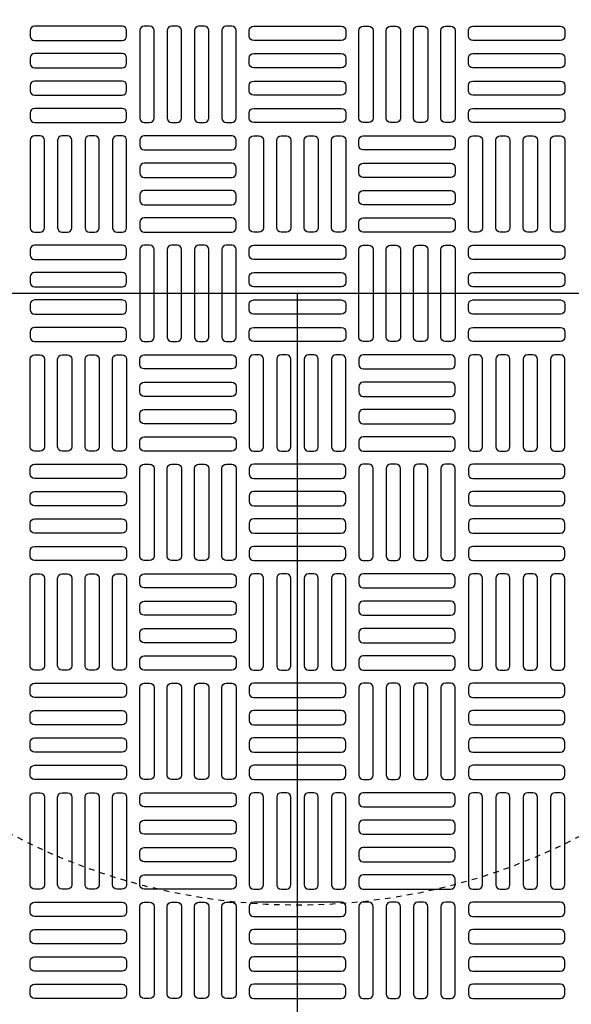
# Model space of a CAD drawing. Extents: x -285 to 5863, y 308 to 3178.
# Tile 19 of 256: x -102 to -92, y 1515 to 1533. Entities that reach past the tile are written whole.
import ezdxf

# ---------------------------------------------------------------- set-up
doc = ezdxf.new("R2010")
doc.units = 0
doc.header["$MEASUREMENT"] = 0
doc.linetypes.add('HIDDEN2', pattern=[0.28125, 0.1875, -0.09375])
doc.layers.get('0').update_dxf_attribs({"color": 255, "linetype": 'CONTINUOUS'})
doc.layers.get('DEFPOINTS').update_dxf_attribs({"linetype": 'CONTINUOUS'})
doc.layers.add('TANK-MANHOLE-COVER-40', color=2, linetype='CONTINUOUS')
doc.layers.add('TANK-MANHOLE-COVER-HATCH-40', color=252, linetype='CONTINUOUS')

msp = doc.modelspace()

# ---------------------------------------------------------------- linework, layer by layer
for p, q in [((421.38773, 1528.05582), (-169.39339, 1528.05582)), ((-96.69107, 1441.14763), (-96.69107, 1528.05582))]:
    msp.add_line(p, q)
at = {"layer": 'DEFPOINTS', "color": 8, "linetype": 'HIDDEN2', "ltscale": 0.125}
msp.add_circle((-96.69184, 1528.05582), 14, dxfattribs=at)
msp.add_circle((-96.69184, 1528.05582), 14, dxfattribs=at)
at = {"layer": 'DEFPOINTS', "color": 8, "linetype": 'HIDDEN2', "ltscale": 0.5}
msp.add_circle((-96.69184, 1528.05582), 11, dxfattribs=at)
msp.add_circle((-96.69184, 1528.05582), 11, dxfattribs=at)
at = {"layer": 'TANK-MANHOLE-COVER-40', "color": 4, "linetype": 'Continuous'}
msp.add_circle((-96.69107, 1528.05582), 22.63902, dxfattribs=at)
at = {"layer": 'TANK-MANHOLE-COVER-40', "color": 1, "linetype": 'Continuous'}
msp.add_circle((-96.69107, 1528.05582), 22.44094, dxfattribs=at)
at = {"layer": 'TANK-MANHOLE-COVER-40', "color": 2, "linetype": 'Continuous'}
msp.add_circle((-96.69107, 1528.05582), 21.65354, dxfattribs=at)
at = {"layer": 'TANK-MANHOLE-COVER-HATCH-40', "linetype": 'Continuous', "flags": 128}
for points in [[(-99.76194, 1532.78023, 0.41421356), (-99.84068, 1532.85897), (-101.41548, 1532.85897, 0.41421356), (-101.49422, 1532.78023), (-101.49422, 1532.6818, 0.41421356), (-101.41548, 1532.60306), (-99.84068, 1532.60306, 0.41421356), (-99.76194, 1532.6818)], [(-99.34855, 1531.12668, 0.41421356), (-99.26981, 1531.20542), (-99.26981, 1532.78023, 0.41421356), (-99.34855, 1532.85897), (-99.44698, 1532.85897, 0.41421356), (-99.52572, 1532.78023), (-99.52572, 1531.20542, 0.41421356), (-99.44698, 1531.12668)], [(-98.85643, 1531.12668, 0.41421356), (-98.77769, 1531.20542), (-98.77769, 1532.78023, 0.41421356), (-98.85643, 1532.85897), (-98.95485, 1532.85897, 0.41421356), (-99.03359, 1532.78023), (-99.03359, 1531.20542, 0.41421356), (-98.95485, 1531.12668)], [(-98.3643, 1531.12668, 0.41421356), (-98.28556, 1531.20542), (-98.28556, 1532.78023, 0.41421356), (-98.3643, 1532.85897), (-98.46272, 1532.85897, 0.41421356), (-98.54146, 1532.78023), (-98.54146, 1531.20542, 0.41421356), (-98.46272, 1531.12668)], [(-97.87217, 1531.12668, 0.41421356), (-97.79343, 1531.20542), (-97.79343, 1532.78023, 0.41421356), (-97.87217, 1532.85897), (-97.9706, 1532.85897, 0.41421356), (-98.04934, 1532.78023), (-98.04934, 1531.20542, 0.41421356), (-97.9706, 1531.12668)], [(-97.55721, 1532.78023, -0.41421356), (-97.47847, 1532.85897), (-95.90367, 1532.85897, -0.41421356), (-95.82493, 1532.78023), (-95.82493, 1532.6818, -0.41421356), (-95.90367, 1532.60306), (-97.47847, 1532.60306, -0.41421356), (-97.55721, 1532.6818)], [(-95.50997, 1531.12668, -0.41421356), (-95.58871, 1531.20542), (-95.58871, 1532.78023, -0.41421356), (-95.50997, 1532.85897), (-95.41154, 1532.85897, -0.41421356), (-95.3328, 1532.78023), (-95.3328, 1531.20542, -0.41421356), (-95.41154, 1531.12668)], [(-95.01784, 1531.12668, -0.41421356), (-95.09658, 1531.20542), (-95.09658, 1532.78023, -0.41421356), (-95.01784, 1532.85897), (-94.91942, 1532.85897, -0.41421356), (-94.84068, 1532.78023), (-94.84068, 1531.20542, -0.41421356), (-94.91942, 1531.12668)], [(-94.52572, 1531.12668, -0.41421356), (-94.60446, 1531.20542), (-94.60446, 1532.78023, -0.41421356), (-94.52572, 1532.85897), (-94.42729, 1532.85897, -0.41421356), (-94.34855, 1532.78023), (-94.34855, 1531.20542, -0.41421356), (-94.42729, 1531.12668)], [(-94.03359, 1531.12668, -0.41421356), (-94.11233, 1531.20542), (-94.11233, 1532.78023, -0.41421356), (-94.03359, 1532.85897), (-93.93517, 1532.85897, -0.41421356), (-93.85643, 1532.78023), (-93.85643, 1531.20542, -0.41421356), (-93.93517, 1531.12668)], [(-93.6202, 1532.78023, -0.41421356), (-93.54146, 1532.85897), (-91.96666, 1532.85897, -0.41421356), (-91.88792, 1532.78023), (-91.88792, 1532.6818, -0.41421356), (-91.96666, 1532.60306), (-93.54146, 1532.60306, -0.41421356), (-93.6202, 1532.6818)], [(-99.76194, 1532.2881, 0.41421356), (-99.84068, 1532.36684), (-101.41548, 1532.36684, 0.41421356), (-101.49422, 1532.2881), (-101.49422, 1532.18968, 0.41421356), (-101.41548, 1532.11094), (-99.84068, 1532.11094, 0.41421356), (-99.76194, 1532.18968)], [(-97.55721, 1532.2881, -0.41421356), (-97.47847, 1532.36684), (-95.90367, 1532.36684, -0.41421356), (-95.82493, 1532.2881), (-95.82493, 1532.18968, -0.41421356), (-95.90367, 1532.11094), (-97.47847, 1532.11094, -0.41421356), (-97.55721, 1532.18968)], [(-93.6202, 1532.2881, -0.41421356), (-93.54146, 1532.36684), (-91.96666, 1532.36684, -0.41421356), (-91.88792, 1532.2881), (-91.88792, 1532.18968, -0.41421356), (-91.96666, 1532.11094), (-93.54146, 1532.11094, -0.41421356), (-93.6202, 1532.18968)], [(-99.76194, 1531.79598, 0.41421356), (-99.84068, 1531.87472), (-101.41548, 1531.87472, 0.41421356), (-101.49422, 1531.79598), (-101.49422, 1531.69755, 0.41421356), (-101.41548, 1531.61881), (-99.84068, 1531.61881, 0.41421356), (-99.76194, 1531.69755)], [(-97.55721, 1531.79598, -0.41421356), (-97.47847, 1531.87472), (-95.90367, 1531.87472, -0.41421356), (-95.82493, 1531.79598), (-95.82493, 1531.69755, -0.41421356), (-95.90367, 1531.61881), (-97.47847, 1531.61881, -0.41421356), (-97.55721, 1531.69755)], [(-93.6202, 1531.79598, -0.41421356), (-93.54146, 1531.87472), (-91.96666, 1531.87472, -0.41421356), (-91.88792, 1531.79598), (-91.88792, 1531.69755, -0.41421356), (-91.96666, 1531.61881), (-93.54146, 1531.61881, -0.41421356), (-93.6202, 1531.69755)], [(-99.76194, 1531.30385, 0.41421356), (-99.84068, 1531.38259), (-101.41548, 1531.38259, 0.41421356), (-101.49422, 1531.30385), (-101.49422, 1531.20542, 0.41421356), (-101.41548, 1531.12668), (-99.84068, 1531.12668, 0.41421356), (-99.76194, 1531.20542)], [(-97.55721, 1531.30385, -0.41421356), (-97.47847, 1531.38259), (-95.90367, 1531.38259, -0.41421356), (-95.82493, 1531.30385), (-95.82493, 1531.20542, -0.41421356), (-95.90367, 1531.12668), (-97.47847, 1531.12668, -0.41421356), (-97.55721, 1531.20542)], [(-93.6202, 1531.30385, -0.41421356), (-93.54146, 1531.38259), (-91.96666, 1531.38259, -0.41421356), (-91.88792, 1531.30385), (-91.88792, 1531.20542, -0.41421356), (-91.96666, 1531.12668), (-93.54146, 1531.12668, -0.41421356), (-93.6202, 1531.20542)], [(-101.31706, 1529.15818, 0.41421356), (-101.23832, 1529.23692), (-101.23832, 1530.81172, 0.41421356), (-101.31706, 1530.89046), (-101.41548, 1530.89046, 0.41421356), (-101.49422, 1530.81172), (-101.49422, 1529.23692, 0.41421356), (-101.41548, 1529.15818)], [(-100.82493, 1529.15818, 0.41421356), (-100.74619, 1529.23692), (-100.74619, 1530.81172, 0.41421356), (-100.82493, 1530.89046), (-100.92335, 1530.89046, 0.41421356), (-101.00209, 1530.81172), (-101.00209, 1529.23692, 0.41421356), (-100.92335, 1529.15818)], [(-100.3328, 1529.15818, 0.41421356), (-100.25406, 1529.23692), (-100.25406, 1530.81172, 0.41421356), (-100.3328, 1530.89046), (-100.43123, 1530.89046, 0.41421356), (-100.50997, 1530.81172), (-100.50997, 1529.23692, 0.41421356), (-100.43123, 1529.15818)], [(-99.84068, 1529.15818, 0.41421356), (-99.76194, 1529.23692), (-99.76194, 1530.81172, 0.41421356), (-99.84068, 1530.89046), (-99.9391, 1530.89046, 0.41421356), (-100.01784, 1530.81172), (-100.01784, 1529.23692, 0.41421356), (-99.9391, 1529.15818)], [(-99.52572, 1530.7133, 0.41421356), (-99.44698, 1530.63456), (-97.87217, 1530.63456, 0.41421356), (-97.79343, 1530.7133), (-97.79343, 1530.81172, 0.41421356), (-97.87217, 1530.89046), (-99.44698, 1530.89046, 0.41421356), (-99.52572, 1530.81172)], [(-97.47847, 1529.15818, -0.41421356), (-97.55721, 1529.23692), (-97.55721, 1530.81172, -0.41421356), (-97.47847, 1530.89046), (-97.38005, 1530.89046, -0.41421356), (-97.30131, 1530.81172), (-97.30131, 1529.23692, -0.41421356), (-97.38005, 1529.15818)], [(-96.98635, 1529.15818, -0.41421356), (-97.06509, 1529.23692), (-97.06509, 1530.81172, -0.41421356), (-96.98635, 1530.89046), (-96.88792, 1530.89046, -0.41421356), (-96.80918, 1530.81172), (-96.80918, 1529.23692, -0.41421356), (-96.88792, 1529.15818)], [(-96.49422, 1529.15818, -0.41421356), (-96.57296, 1529.23692), (-96.57296, 1530.81172, -0.41421356), (-96.49422, 1530.89046), (-96.3958, 1530.89046, -0.41421356), (-96.31706, 1530.81172), (-96.31706, 1529.23692, -0.41421356), (-96.3958, 1529.15818)], [(-96.00209, 1529.15818, -0.41421356), (-96.08083, 1529.23692), (-96.08083, 1530.81172, -0.41421356), (-96.00209, 1530.89046), (-95.90367, 1530.89046, -0.41421356), (-95.82493, 1530.81172), (-95.82493, 1529.23692, -0.41421356), (-95.90367, 1529.15818)], [(-93.85643, 1530.7133, -0.41421356), (-93.93517, 1530.63456), (-95.50997, 1530.63456, -0.41421356), (-95.58871, 1530.7133), (-95.58871, 1530.81172, -0.41421356), (-95.50997, 1530.89046), (-93.93517, 1530.89046, -0.41421356), (-93.85643, 1530.81172)], [(-93.54146, 1529.15818, -0.41421356), (-93.6202, 1529.23692), (-93.6202, 1530.81172, -0.41421356), (-93.54146, 1530.89046), (-93.44304, 1530.89046, -0.41421356), (-93.3643, 1530.81172), (-93.3643, 1529.23692, -0.41421356), (-93.44304, 1529.15818)], [(-93.04934, 1529.15818, -0.41421356), (-93.12808, 1529.23692), (-93.12808, 1530.81172, -0.41421356), (-93.04934, 1530.89046), (-92.95091, 1530.89046, -0.41421356), (-92.87217, 1530.81172), (-92.87217, 1529.23692, -0.41421356), (-92.95091, 1529.15818)], [(-92.55721, 1529.15818, -0.41421356), (-92.63595, 1529.23692), (-92.63595, 1530.81172, -0.41421356), (-92.55721, 1530.89046), (-92.45879, 1530.89046, -0.41421356), (-92.38005, 1530.81172), (-92.38005, 1529.23692, -0.41421356), (-92.45879, 1529.15818)], [(-92.06509, 1529.15818, -0.41421356), (-92.14383, 1529.23692), (-92.14383, 1530.81172, -0.41421356), (-92.06509, 1530.89046), (-91.96666, 1530.89046, -0.41421356), (-91.88792, 1530.81172), (-91.88792, 1529.23692, -0.41421356), (-91.96666, 1529.15818)], [(-99.52572, 1530.22117, 0.41421356), (-99.44698, 1530.14243), (-97.87217, 1530.14243, 0.41421356), (-97.79343, 1530.22117), (-97.79343, 1530.3196, 0.41421356), (-97.87217, 1530.39834), (-99.44698, 1530.39834, 0.41421356), (-99.52572, 1530.3196)], [(-93.85643, 1530.22117, -0.41421356), (-93.93517, 1530.14243), (-95.50997, 1530.14243, -0.41421356), (-95.58871, 1530.22117), (-95.58871, 1530.3196, -0.41421356), (-95.50997, 1530.39834), (-93.93517, 1530.39834, -0.41421356), (-93.85643, 1530.3196)], [(-99.52572, 1529.72905, 0.41421356), (-99.44698, 1529.65031), (-97.87217, 1529.65031, 0.41421356), (-97.79343, 1529.72905), (-97.79343, 1529.82747, 0.41421356), (-97.87217, 1529.90621), (-99.44698, 1529.90621, 0.41421356), (-99.52572, 1529.82747)], [(-93.85643, 1529.72905, -0.41421356), (-93.93517, 1529.65031), (-95.50997, 1529.65031, -0.41421356), (-95.58871, 1529.72905), (-95.58871, 1529.82747, -0.41421356), (-95.50997, 1529.90621), (-93.93517, 1529.90621, -0.41421356), (-93.85643, 1529.82747)], [(-99.52572, 1529.23692, 0.41421356), (-99.44698, 1529.15818), (-97.87217, 1529.15818, 0.41421356), (-97.79343, 1529.23692), (-97.79343, 1529.33535, 0.41421356), (-97.87217, 1529.41409), (-99.44698, 1529.41409, 0.41421356), (-99.52572, 1529.33535)], [(-93.85643, 1529.23692, -0.41421356), (-93.93517, 1529.15818), (-95.50997, 1529.15818, -0.41421356), (-95.58871, 1529.23692), (-95.58871, 1529.33535, -0.41421356), (-95.50997, 1529.41409), (-93.93517, 1529.41409, -0.41421356), (-93.85643, 1529.33535)], [(-99.76194, 1528.84322, 0.41421356), (-99.84068, 1528.92196), (-101.41548, 1528.92196, 0.41421356), (-101.49422, 1528.84322), (-101.49422, 1528.74479, 0.41421356), (-101.41548, 1528.66605), (-99.84068, 1528.66605, 0.41421356), (-99.76194, 1528.74479)], [(-99.34855, 1527.18968, 0.41421356), (-99.26981, 1527.26842), (-99.26981, 1528.84322, 0.41421356), (-99.34855, 1528.92196), (-99.44698, 1528.92196, 0.41421356), (-99.52572, 1528.84322), (-99.52572, 1527.26842, 0.41421356), (-99.44698, 1527.18968)], [(-98.85643, 1527.18968, 0.41421356), (-98.77769, 1527.26842), (-98.77769, 1528.84322, 0.41421356), (-98.85643, 1528.92196), (-98.95485, 1528.92196, 0.41421356), (-99.03359, 1528.84322), (-99.03359, 1527.26842, 0.41421356), (-98.95485, 1527.18968)], [(-98.3643, 1527.18968, 0.41421356), (-98.28556, 1527.26842), (-98.28556, 1528.84322, 0.41421356), (-98.3643, 1528.92196), (-98.46272, 1528.92196, 0.41421356), (-98.54146, 1528.84322), (-98.54146, 1527.26842, 0.41421356), (-98.46272, 1527.18968)], [(-97.87217, 1527.18968, 0.41421356), (-97.79343, 1527.26842), (-97.79343, 1528.84322, 0.41421356), (-97.87217, 1528.92196), (-97.9706, 1528.92196, 0.41421356), (-98.04934, 1528.84322), (-98.04934, 1527.26842, 0.41421356), (-97.9706, 1527.18968)], [(-97.55721, 1528.84322, -0.41421356), (-97.47847, 1528.92196), (-95.90367, 1528.92196, -0.41421356), (-95.82493, 1528.84322), (-95.82493, 1528.74479, -0.41421356), (-95.90367, 1528.66605), (-97.47847, 1528.66605, -0.41421356), (-97.55721, 1528.74479)], [(-95.50997, 1527.18968, -0.41421356), (-95.58871, 1527.26842), (-95.58871, 1528.84322, -0.41421356), (-95.50997, 1528.92196), (-95.41154, 1528.92196, -0.41421356), (-95.3328, 1528.84322), (-95.3328, 1527.26842, -0.41421356), (-95.41154, 1527.18968)], [(-95.01784, 1527.18968, -0.41421356), (-95.09658, 1527.26842), (-95.09658, 1528.84322, -0.41421356), (-95.01784, 1528.92196), (-94.91942, 1528.92196, -0.41421356), (-94.84068, 1528.84322), (-94.84068, 1527.26842, -0.41421356), (-94.91942, 1527.18968)], [(-94.52572, 1527.18968, -0.41421356), (-94.60446, 1527.26842), (-94.60446, 1528.84322, -0.41421356), (-94.52572, 1528.92196), (-94.42729, 1528.92196, -0.41421356), (-94.34855, 1528.84322), (-94.34855, 1527.26842, -0.41421356), (-94.42729, 1527.18968)], [(-94.03359, 1527.18968, -0.41421356), (-94.11233, 1527.26842), (-94.11233, 1528.84322, -0.41421356), (-94.03359, 1528.92196), (-93.93517, 1528.92196, -0.41421356), (-93.85643, 1528.84322), (-93.85643, 1527.26842, -0.41421356), (-93.93517, 1527.18968)], [(-93.6202, 1528.84322, -0.41421356), (-93.54146, 1528.92196), (-91.96666, 1528.92196, -0.41421356), (-91.88792, 1528.84322), (-91.88792, 1528.74479, -0.41421356), (-91.96666, 1528.66605), (-93.54146, 1528.66605, -0.41421356), (-93.6202, 1528.74479)], [(-99.76194, 1528.35109, 0.41421356), (-99.84068, 1528.42983), (-101.41548, 1528.42983, 0.41421356), (-101.49422, 1528.35109), (-101.49422, 1528.25267, 0.41421356), (-101.41548, 1528.17393), (-99.84068, 1528.17393, 0.41421356), (-99.76194, 1528.25267)], [(-97.55721, 1528.35109, -0.41421356), (-97.47847, 1528.42983), (-95.90367, 1528.42983, -0.41421356), (-95.82493, 1528.35109), (-95.82493, 1528.25267, -0.41421356), (-95.90367, 1528.17393), (-97.47847, 1528.17393, -0.41421356), (-97.55721, 1528.25267)], [(-93.6202, 1528.35109, -0.41421356), (-93.54146, 1528.42983), (-91.96666, 1528.42983, -0.41421356), (-91.88792, 1528.35109), (-91.88792, 1528.25267, -0.41421356), (-91.96666, 1528.17393), (-93.54146, 1528.17393, -0.41421356), (-93.6202, 1528.25267)], [(-99.76194, 1527.85897, 0.41421356), (-99.84068, 1527.93771), (-101.41548, 1527.93771, 0.41421356), (-101.49422, 1527.85897), (-101.49422, 1527.76054, 0.41421356), (-101.41548, 1527.6818), (-99.84068, 1527.6818, 0.41421356), (-99.76194, 1527.76054)], [(-97.55721, 1527.85897, -0.41421356), (-97.47847, 1527.93771), (-95.90367, 1527.93771, -0.41421356), (-95.82493, 1527.85897), (-95.82493, 1527.76054, -0.41421356), (-95.90367, 1527.6818), (-97.47847, 1527.6818, -0.41421356), (-97.55721, 1527.76054)], [(-93.6202, 1527.85897, -0.41421356), (-93.54146, 1527.93771), (-91.96666, 1527.93771, -0.41421356), (-91.88792, 1527.85897), (-91.88792, 1527.76054, -0.41421356), (-91.96666, 1527.6818), (-93.54146, 1527.6818, -0.41421356), (-93.6202, 1527.76054)], [(-99.76194, 1527.36684, 0.41421356), (-99.84068, 1527.44558), (-101.41548, 1527.44558, 0.41421356), (-101.49422, 1527.36684), (-101.49422, 1527.26842, 0.41421356), (-101.41548, 1527.18968), (-99.84068, 1527.18968, 0.41421356), (-99.76194, 1527.26842)], [(-97.55721, 1527.36684, -0.41421356), (-97.47847, 1527.44558), (-95.90367, 1527.44558, -0.41421356), (-95.82493, 1527.36684), (-95.82493, 1527.26842, -0.41421356), (-95.90367, 1527.18968), (-97.47847, 1527.18968, -0.41421356), (-97.55721, 1527.26842)], [(-93.6202, 1527.36684, -0.41421356), (-93.54146, 1527.44558), (-91.96666, 1527.44558, -0.41421356), (-91.88792, 1527.36684), (-91.88792, 1527.26842, -0.41421356), (-91.96666, 1527.18968), (-93.54146, 1527.18968, -0.41421356), (-93.6202, 1527.26842)], [(-101.31706, 1526.95346, -0.41421356), (-101.23832, 1526.87472), (-101.23832, 1525.29991, -0.41421356), (-101.31706, 1525.22117), (-101.41548, 1525.22117, -0.41421356), (-101.49422, 1525.29991), (-101.49422, 1526.87472, -0.41421356), (-101.41548, 1526.95346)], [(-100.82493, 1526.95346, -0.41421356), (-100.74619, 1526.87472), (-100.74619, 1525.29991, -0.41421356), (-100.82493, 1525.22117), (-100.92335, 1525.22117, -0.41421356), (-101.00209, 1525.29991), (-101.00209, 1526.87472, -0.41421356), (-100.92335, 1526.95346)], [(-100.3328, 1526.95346, -0.41421356), (-100.25406, 1526.87472), (-100.25406, 1525.29991, -0.41421356), (-100.3328, 1525.22117), (-100.43123, 1525.22117, -0.41421356), (-100.50997, 1525.29991), (-100.50997, 1526.87472, -0.41421356), (-100.43123, 1526.95346)], [(-99.84068, 1526.95346, -0.41421356), (-99.76194, 1526.87472), (-99.76194, 1525.29991, -0.41421356), (-99.84068, 1525.22117), (-99.9391, 1525.22117, -0.41421356), (-100.01784, 1525.29991), (-100.01784, 1526.87472, -0.41421356), (-99.9391, 1526.95346)], [(-99.52572, 1526.87472, -0.41421356), (-99.44698, 1526.95346), (-97.87217, 1526.95346, -0.41421356), (-97.79343, 1526.87472), (-97.79343, 1526.77629, -0.41421356), (-97.87217, 1526.69755), (-99.44698, 1526.69755, -0.41421356), (-99.52572, 1526.77629)], [(-97.47847, 1526.95346, 0.41421356), (-97.55721, 1526.87472), (-97.55721, 1525.29991, 0.41421356), (-97.47847, 1525.22117), (-97.38005, 1525.22117, 0.41421356), (-97.30131, 1525.29991), (-97.30131, 1526.87472, 0.41421356), (-97.38005, 1526.95346)], [(-96.98635, 1526.95346, 0.41421356), (-97.06509, 1526.87472), (-97.06509, 1525.29991, 0.41421356), (-96.98635, 1525.22117), (-96.88792, 1525.22117, 0.41421356), (-96.80918, 1525.29991), (-96.80918, 1526.87472, 0.41421356), (-96.88792, 1526.95346)], [(-96.49422, 1526.95346, 0.41421356), (-96.57296, 1526.87472), (-96.57296, 1525.29991, 0.41421356), (-96.49422, 1525.22117), (-96.3958, 1525.22117, 0.41421356), (-96.31706, 1525.29991), (-96.31706, 1526.87472, 0.41421356), (-96.3958, 1526.95346)], [(-96.00209, 1526.95346, 0.41421356), (-96.08083, 1526.87472), (-96.08083, 1525.29991, 0.41421356), (-96.00209, 1525.22117), (-95.90367, 1525.22117, 0.41421356), (-95.82493, 1525.29991), (-95.82493, 1526.87472, 0.41421356), (-95.90367, 1526.95346)], [(-93.85643, 1526.87472, 0.41421356), (-93.93517, 1526.95346), (-95.50997, 1526.95346, 0.41421356), (-95.58871, 1526.87472), (-95.58871, 1526.77629, 0.41421356), (-95.50997, 1526.69755), (-93.93517, 1526.69755, 0.41421356), (-93.85643, 1526.77629)], [(-93.54146, 1526.95346, 0.41421356), (-93.6202, 1526.87472), (-93.6202, 1525.29991, 0.41421356), (-93.54146, 1525.22117), (-93.44304, 1525.22117, 0.41421356), (-93.3643, 1525.29991), (-93.3643, 1526.87472, 0.41421356), (-93.44304, 1526.95346)], [(-93.04934, 1526.95346, 0.41421356), (-93.12808, 1526.87472), (-93.12808, 1525.29991, 0.41421356), (-93.04934, 1525.22117), (-92.95091, 1525.22117, 0.41421356), (-92.87217, 1525.29991), (-92.87217, 1526.87472, 0.41421356), (-92.95091, 1526.95346)], [(-92.55721, 1526.95346, 0.41421356), (-92.63595, 1526.87472), (-92.63595, 1525.29991, 0.41421356), (-92.55721, 1525.22117), (-92.45879, 1525.22117, 0.41421356), (-92.38005, 1525.29991), (-92.38005, 1526.87472, 0.41421356), (-92.45879, 1526.95346)], [(-92.06509, 1526.95346, 0.41421356), (-92.14383, 1526.87472), (-92.14383, 1525.29991, 0.41421356), (-92.06509, 1525.22117), (-91.96666, 1525.22117, 0.41421356), (-91.88792, 1525.29991), (-91.88792, 1526.87472, 0.41421356), (-91.96666, 1526.95346)], [(-99.52572, 1526.38259, -0.41421356), (-99.44698, 1526.46133), (-97.87217, 1526.46133, -0.41421356), (-97.79343, 1526.38259), (-97.79343, 1526.28416, -0.41421356), (-97.87217, 1526.20542), (-99.44698, 1526.20542, -0.41421356), (-99.52572, 1526.28416)], [(-93.85643, 1526.38259, 0.41421356), (-93.93517, 1526.46133), (-95.50997, 1526.46133, 0.41421356), (-95.58871, 1526.38259), (-95.58871, 1526.28416, 0.41421356), (-95.50997, 1526.20542), (-93.93517, 1526.20542, 0.41421356), (-93.85643, 1526.28416)], [(-99.52572, 1525.89046, -0.41421356), (-99.44698, 1525.9692), (-97.87217, 1525.9692, -0.41421356), (-97.79343, 1525.89046), (-97.79343, 1525.79204, -0.41421356), (-97.87217, 1525.7133), (-99.44698, 1525.7133, -0.41421356), (-99.52572, 1525.79204)], [(-93.85643, 1525.89046, 0.41421356), (-93.93517, 1525.9692), (-95.50997, 1525.9692, 0.41421356), (-95.58871, 1525.89046), (-95.58871, 1525.79204, 0.41421356), (-95.50997, 1525.7133), (-93.93517, 1525.7133, 0.41421356), (-93.85643, 1525.79204)], [(-99.52572, 1525.39834, -0.41421356), (-99.44698, 1525.47708), (-97.87217, 1525.47708, -0.41421356), (-97.79343, 1525.39834), (-97.79343, 1525.29991, -0.41421356), (-97.87217, 1525.22117), (-99.44698, 1525.22117, -0.41421356), (-99.52572, 1525.29991)], [(-93.85643, 1525.39834, 0.41421356), (-93.93517, 1525.47708), (-95.50997, 1525.47708, 0.41421356), (-95.58871, 1525.39834), (-95.58871, 1525.29991, 0.41421356), (-95.50997, 1525.22117), (-93.93517, 1525.22117, 0.41421356), (-93.85643, 1525.29991)], [(-99.76194, 1524.80779, -0.41421356), (-99.84068, 1524.72905), (-101.41548, 1524.72905, -0.41421356), (-101.49422, 1524.80779), (-101.49422, 1524.90621, -0.41421356), (-101.41548, 1524.98495), (-99.84068, 1524.98495, -0.41421356), (-99.76194, 1524.90621)], [(-99.34855, 1524.98495, -0.41421356), (-99.26981, 1524.90621), (-99.26981, 1523.33141, -0.41421356), (-99.34855, 1523.25267), (-99.44698, 1523.25267, -0.41421356), (-99.52572, 1523.33141), (-99.52572, 1524.90621, -0.41421356), (-99.44698, 1524.98495)], [(-98.85643, 1524.98495, -0.41421356), (-98.77769, 1524.90621), (-98.77769, 1523.33141, -0.41421356), (-98.85643, 1523.25267), (-98.95485, 1523.25267, -0.41421356), (-99.03359, 1523.33141), (-99.03359, 1524.90621, -0.41421356), (-98.95485, 1524.98495)], [(-98.3643, 1524.98495, -0.41421356), (-98.28556, 1524.90621), (-98.28556, 1523.33141, -0.41421356), (-98.3643, 1523.25267), (-98.46272, 1523.25267, -0.41421356), (-98.54146, 1523.33141), (-98.54146, 1524.90621, -0.41421356), (-98.46272, 1524.98495)], [(-97.87217, 1524.98495, -0.41421356), (-97.79343, 1524.90621), (-97.79343, 1523.33141, -0.41421356), (-97.87217, 1523.25267), (-97.9706, 1523.25267, -0.41421356), (-98.04934, 1523.33141), (-98.04934, 1524.90621, -0.41421356), (-97.9706, 1524.98495)], [(-97.55721, 1524.80779, 0.41421356), (-97.47847, 1524.72905), (-95.90367, 1524.72905, 0.41421356), (-95.82493, 1524.80779), (-95.82493, 1524.90621, 0.41421356), (-95.90367, 1524.98495), (-97.47847, 1524.98495, 0.41421356), (-97.55721, 1524.90621)], [(-95.50997, 1524.98495, 0.41421356), (-95.58871, 1524.90621), (-95.58871, 1523.33141, 0.41421356), (-95.50997, 1523.25267), (-95.41154, 1523.25267, 0.41421356), (-95.3328, 1523.33141), (-95.3328, 1524.90621, 0.41421356), (-95.41154, 1524.98495)], [(-95.01784, 1524.98495, 0.41421356), (-95.09658, 1524.90621), (-95.09658, 1523.33141, 0.41421356), (-95.01784, 1523.25267), (-94.91942, 1523.25267, 0.41421356), (-94.84068, 1523.33141), (-94.84068, 1524.90621, 0.41421356), (-94.91942, 1524.98495)], [(-94.52572, 1524.98495, 0.41421356), (-94.60446, 1524.90621), (-94.60446, 1523.33141, 0.41421356), (-94.52572, 1523.25267), (-94.42729, 1523.25267, 0.41421356), (-94.34855, 1523.33141), (-94.34855, 1524.90621, 0.41421356), (-94.42729, 1524.98495)], [(-94.03359, 1524.98495, 0.41421356), (-94.11233, 1524.90621), (-94.11233, 1523.33141, 0.41421356), (-94.03359, 1523.25267), (-93.93517, 1523.25267, 0.41421356), (-93.85643, 1523.33141), (-93.85643, 1524.90621, 0.41421356), (-93.93517, 1524.98495)], [(-93.6202, 1524.80779, 0.41421356), (-93.54146, 1524.72905), (-91.96666, 1524.72905, 0.41421356), (-91.88792, 1524.80779), (-91.88792, 1524.90621, 0.41421356), (-91.96666, 1524.98495), (-93.54146, 1524.98495, 0.41421356), (-93.6202, 1524.90621)], [(-99.76194, 1524.31566, -0.41421356), (-99.84068, 1524.23692), (-101.41548, 1524.23692, -0.41421356), (-101.49422, 1524.31566), (-101.49422, 1524.41409, -0.41421356), (-101.41548, 1524.49283), (-99.84068, 1524.49283, -0.41421356), (-99.76194, 1524.41409)], [(-97.55721, 1524.31566, 0.41421356), (-97.47847, 1524.23692), (-95.90367, 1524.23692, 0.41421356), (-95.82493, 1524.31566), (-95.82493, 1524.41409, 0.41421356), (-95.90367, 1524.49283), (-97.47847, 1524.49283, 0.41421356), (-97.55721, 1524.41409)], [(-93.6202, 1524.31566, 0.41421356), (-93.54146, 1524.23692), (-91.96666, 1524.23692, 0.41421356), (-91.88792, 1524.31566), (-91.88792, 1524.41409, 0.41421356), (-91.96666, 1524.49283), (-93.54146, 1524.49283, 0.41421356), (-93.6202, 1524.41409)], [(-99.76194, 1523.82353, -0.41421356), (-99.84068, 1523.74479), (-101.41548, 1523.74479, -0.41421356), (-101.49422, 1523.82353), (-101.49422, 1523.92196, -0.41421356), (-101.41548, 1524.0007), (-99.84068, 1524.0007, -0.41421356), (-99.76194, 1523.92196)], [(-97.55721, 1523.82353, 0.41421356), (-97.47847, 1523.74479), (-95.90367, 1523.74479, 0.41421356), (-95.82493, 1523.82353), (-95.82493, 1523.92196, 0.41421356), (-95.90367, 1524.0007), (-97.47847, 1524.0007, 0.41421356), (-97.55721, 1523.92196)], [(-93.6202, 1523.82353, 0.41421356), (-93.54146, 1523.74479), (-91.96666, 1523.74479, 0.41421356), (-91.88792, 1523.82353), (-91.88792, 1523.92196, 0.41421356), (-91.96666, 1524.0007), (-93.54146, 1524.0007, 0.41421356), (-93.6202, 1523.92196)], [(-99.76194, 1523.33141, -0.41421356), (-99.84068, 1523.25267), (-101.41548, 1523.25267, -0.41421356), (-101.49422, 1523.33141), (-101.49422, 1523.42983, -0.41421356), (-101.41548, 1523.50857), (-99.84068, 1523.50857, -0.41421356), (-99.76194, 1523.42983)], [(-97.55721, 1523.33141, 0.41421356), (-97.47847, 1523.25267), (-95.90367, 1523.25267, 0.41421356), (-95.82493, 1523.33141), (-95.82493, 1523.42983, 0.41421356), (-95.90367, 1523.50857), (-97.47847, 1523.50857, 0.41421356), (-97.55721, 1523.42983)], [(-93.6202, 1523.33141, 0.41421356), (-93.54146, 1523.25267), (-91.96666, 1523.25267, 0.41421356), (-91.88792, 1523.33141), (-91.88792, 1523.42983, 0.41421356), (-91.96666, 1523.50857), (-93.54146, 1523.50857, 0.41421356), (-93.6202, 1523.42983)], [(-101.31706, 1523.01645, -0.41421356), (-101.23832, 1522.93771), (-101.23832, 1521.3629, -0.41421356), (-101.31706, 1521.28416), (-101.41548, 1521.28416, -0.41421356), (-101.49422, 1521.3629), (-101.49422, 1522.93771, -0.41421356), (-101.41548, 1523.01645)], [(-100.82493, 1523.01645, -0.41421356), (-100.74619, 1522.93771), (-100.74619, 1521.3629, -0.41421356), (-100.82493, 1521.28416), (-100.92335, 1521.28416, -0.41421356), (-101.00209, 1521.3629), (-101.00209, 1522.93771, -0.41421356), (-100.92335, 1523.01645)], [(-100.3328, 1523.01645, -0.41421356), (-100.25406, 1522.93771), (-100.25406, 1521.3629, -0.41421356), (-100.3328, 1521.28416), (-100.43123, 1521.28416, -0.41421356), (-100.50997, 1521.3629), (-100.50997, 1522.93771, -0.41421356), (-100.43123, 1523.01645)], [(-99.84068, 1523.01645, -0.41421356), (-99.76194, 1522.93771), (-99.76194, 1521.3629, -0.41421356), (-99.84068, 1521.28416), (-99.9391, 1521.28416, -0.41421356), (-100.01784, 1521.3629), (-100.01784, 1522.93771, -0.41421356), (-99.9391, 1523.01645)], [(-99.52572, 1522.93771, -0.41421356), (-99.44698, 1523.01645), (-97.87217, 1523.01645, -0.41421356), (-97.79343, 1522.93771), (-97.79343, 1522.83928, -0.41421356), (-97.87217, 1522.76054), (-99.44698, 1522.76054, -0.41421356), (-99.52572, 1522.83928)], [(-97.47847, 1523.01645, 0.41421356), (-97.55721, 1522.93771), (-97.55721, 1521.3629, 0.41421356), (-97.47847, 1521.28416), (-97.38005, 1521.28416, 0.41421356), (-97.30131, 1521.3629), (-97.30131, 1522.93771, 0.41421356), (-97.38005, 1523.01645)], [(-96.98635, 1523.01645, 0.41421356), (-97.06509, 1522.93771), (-97.06509, 1521.3629, 0.41421356), (-96.98635, 1521.28416), (-96.88792, 1521.28416, 0.41421356), (-96.80918, 1521.3629), (-96.80918, 1522.93771, 0.41421356), (-96.88792, 1523.01645)], [(-96.49422, 1523.01645, 0.41421356), (-96.57296, 1522.93771), (-96.57296, 1521.3629, 0.41421356), (-96.49422, 1521.28416), (-96.3958, 1521.28416, 0.41421356), (-96.31706, 1521.3629), (-96.31706, 1522.93771, 0.41421356), (-96.3958, 1523.01645)], [(-96.00209, 1523.01645, 0.41421356), (-96.08083, 1522.93771), (-96.08083, 1521.3629, 0.41421356), (-96.00209, 1521.28416), (-95.90367, 1521.28416, 0.41421356), (-95.82493, 1521.3629), (-95.82493, 1522.93771, 0.41421356), (-95.90367, 1523.01645)], [(-93.85643, 1522.93771, 0.41421356), (-93.93517, 1523.01645), (-95.50997, 1523.01645, 0.41421356), (-95.58871, 1522.93771), (-95.58871, 1522.83928, 0.41421356), (-95.50997, 1522.76054), (-93.93517, 1522.76054, 0.41421356), (-93.85643, 1522.83928)], [(-93.54146, 1523.01645, 0.41421356), (-93.6202, 1522.93771), (-93.6202, 1521.3629, 0.41421356), (-93.54146, 1521.28416), (-93.44304, 1521.28416, 0.41421356), (-93.3643, 1521.3629), (-93.3643, 1522.93771, 0.41421356), (-93.44304, 1523.01645)], [(-93.04934, 1523.01645, 0.41421356), (-93.12808, 1522.93771), (-93.12808, 1521.3629, 0.41421356), (-93.04934, 1521.28416), (-92.95091, 1521.28416, 0.41421356), (-92.87217, 1521.3629), (-92.87217, 1522.93771, 0.41421356), (-92.95091, 1523.01645)], [(-92.55721, 1523.01645, 0.41421356), (-92.63595, 1522.93771), (-92.63595, 1521.3629, 0.41421356), (-92.55721, 1521.28416), (-92.45879, 1521.28416, 0.41421356), (-92.38005, 1521.3629), (-92.38005, 1522.93771, 0.41421356), (-92.45879, 1523.01645)], [(-92.06509, 1523.01645, 0.41421356), (-92.14383, 1522.93771), (-92.14383, 1521.3629, 0.41421356), (-92.06509, 1521.28416), (-91.96666, 1521.28416, 0.41421356), (-91.88792, 1521.3629), (-91.88792, 1522.93771, 0.41421356), (-91.96666, 1523.01645)], [(-99.52572, 1522.44558, -0.41421356), (-99.44698, 1522.52432), (-97.87217, 1522.52432, -0.41421356), (-97.79343, 1522.44558), (-97.79343, 1522.34716, -0.41421356), (-97.87217, 1522.26842), (-99.44698, 1522.26842, -0.41421356), (-99.52572, 1522.34716)], [(-93.85643, 1522.44558, 0.41421356), (-93.93517, 1522.52432), (-95.50997, 1522.52432, 0.41421356), (-95.58871, 1522.44558), (-95.58871, 1522.34716, 0.41421356), (-95.50997, 1522.26842), (-93.93517, 1522.26842, 0.41421356), (-93.85643, 1522.34716)], [(-99.52572, 1521.95346, -0.41421356), (-99.44698, 1522.0322), (-97.87217, 1522.0322, -0.41421356), (-97.79343, 1521.95346), (-97.79343, 1521.85503, -0.41421356), (-97.87217, 1521.77629), (-99.44698, 1521.77629, -0.41421356), (-99.52572, 1521.85503)], [(-93.85643, 1521.95346, 0.41421356), (-93.93517, 1522.0322), (-95.50997, 1522.0322, 0.41421356), (-95.58871, 1521.95346), (-95.58871, 1521.85503, 0.41421356), (-95.50997, 1521.77629), (-93.93517, 1521.77629, 0.41421356), (-93.85643, 1521.85503)], [(-99.52572, 1521.46133, -0.41421356), (-99.44698, 1521.54007), (-97.87217, 1521.54007, -0.41421356), (-97.79343, 1521.46133), (-97.79343, 1521.3629, -0.41421356), (-97.87217, 1521.28416), (-99.44698, 1521.28416, -0.41421356), (-99.52572, 1521.3629)], [(-93.85643, 1521.46133, 0.41421356), (-93.93517, 1521.54007), (-95.50997, 1521.54007, 0.41421356), (-95.58871, 1521.46133), (-95.58871, 1521.3629, 0.41421356), (-95.50997, 1521.28416), (-93.93517, 1521.28416, 0.41421356), (-93.85643, 1521.3629)], [(-99.76194, 1520.87078, -0.41421356), (-99.84068, 1520.79204), (-101.41548, 1520.79204, -0.41421356), (-101.49422, 1520.87078), (-101.49422, 1520.9692, -0.41421356), (-101.41548, 1521.04794), (-99.84068, 1521.04794, -0.41421356), (-99.76194, 1520.9692)], [(-99.34855, 1521.04794, -0.41421356), (-99.26981, 1520.9692), (-99.26981, 1519.3944, -0.41421356), (-99.34855, 1519.31566), (-99.44698, 1519.31566, -0.41421356), (-99.52572, 1519.3944), (-99.52572, 1520.9692, -0.41421356), (-99.44698, 1521.04794)], [(-98.85643, 1521.04794, -0.41421356), (-98.77769, 1520.9692), (-98.77769, 1519.3944, -0.41421356), (-98.85643, 1519.31566), (-98.95485, 1519.31566, -0.41421356), (-99.03359, 1519.3944), (-99.03359, 1520.9692, -0.41421356), (-98.95485, 1521.04794)], [(-98.3643, 1521.04794, -0.41421356), (-98.28556, 1520.9692), (-98.28556, 1519.3944, -0.41421356), (-98.3643, 1519.31566), (-98.46272, 1519.31566, -0.41421356), (-98.54146, 1519.3944), (-98.54146, 1520.9692, -0.41421356), (-98.46272, 1521.04794)], [(-97.87217, 1521.04794, -0.41421356), (-97.79343, 1520.9692), (-97.79343, 1519.3944, -0.41421356), (-97.87217, 1519.31566), (-97.9706, 1519.31566, -0.41421356), (-98.04934, 1519.3944), (-98.04934, 1520.9692, -0.41421356), (-97.9706, 1521.04794)], [(-97.55721, 1520.87078, 0.41421356), (-97.47847, 1520.79204), (-95.90367, 1520.79204, 0.41421356), (-95.82493, 1520.87078), (-95.82493, 1520.9692, 0.41421356), (-95.90367, 1521.04794), (-97.47847, 1521.04794, 0.41421356), (-97.55721, 1520.9692)], [(-95.50997, 1521.04794, 0.41421356), (-95.58871, 1520.9692), (-95.58871, 1519.3944, 0.41421356), (-95.50997, 1519.31566), (-95.41154, 1519.31566, 0.41421356), (-95.3328, 1519.3944), (-95.3328, 1520.9692, 0.41421356), (-95.41154, 1521.04794)], [(-95.01784, 1521.04794, 0.41421356), (-95.09658, 1520.9692), (-95.09658, 1519.3944, 0.41421356), (-95.01784, 1519.31566), (-94.91942, 1519.31566, 0.41421356), (-94.84068, 1519.3944), (-94.84068, 1520.9692, 0.41421356), (-94.91942, 1521.04794)], [(-94.52572, 1521.04794, 0.41421356), (-94.60446, 1520.9692), (-94.60446, 1519.3944, 0.41421356), (-94.52572, 1519.31566), (-94.42729, 1519.31566, 0.41421356), (-94.34855, 1519.3944), (-94.34855, 1520.9692, 0.41421356), (-94.42729, 1521.04794)], [(-94.03359, 1521.04794, 0.41421356), (-94.11233, 1520.9692), (-94.11233, 1519.3944, 0.41421356), (-94.03359, 1519.31566), (-93.93517, 1519.31566, 0.41421356), (-93.85643, 1519.3944), (-93.85643, 1520.9692, 0.41421356), (-93.93517, 1521.04794)], [(-93.6202, 1520.87078, 0.41421356), (-93.54146, 1520.79204), (-91.96666, 1520.79204, 0.41421356), (-91.88792, 1520.87078), (-91.88792, 1520.9692, 0.41421356), (-91.96666, 1521.04794), (-93.54146, 1521.04794, 0.41421356), (-93.6202, 1520.9692)], [(-99.76194, 1520.37865, -0.41421356), (-99.84068, 1520.29991), (-101.41548, 1520.29991, -0.41421356), (-101.49422, 1520.37865), (-101.49422, 1520.47708, -0.41421356), (-101.41548, 1520.55582), (-99.84068, 1520.55582, -0.41421356), (-99.76194, 1520.47708)], [(-97.55721, 1520.37865, 0.41421356), (-97.47847, 1520.29991), (-95.90367, 1520.29991, 0.41421356), (-95.82493, 1520.37865), (-95.82493, 1520.47708, 0.41421356), (-95.90367, 1520.55582), (-97.47847, 1520.55582, 0.41421356), (-97.55721, 1520.47708)], [(-93.6202, 1520.37865, 0.41421356), (-93.54146, 1520.29991), (-91.96666, 1520.29991, 0.41421356), (-91.88792, 1520.37865), (-91.88792, 1520.47708, 0.41421356), (-91.96666, 1520.55582), (-93.54146, 1520.55582, 0.41421356), (-93.6202, 1520.47708)], [(-99.76194, 1519.88653, -0.41421356), (-99.84068, 1519.80779), (-101.41548, 1519.80779, -0.41421356), (-101.49422, 1519.88653), (-101.49422, 1519.98495, -0.41421356), (-101.41548, 1520.06369), (-99.84068, 1520.06369, -0.41421356), (-99.76194, 1519.98495)], [(-97.55721, 1519.88653, 0.41421356), (-97.47847, 1519.80779), (-95.90367, 1519.80779, 0.41421356), (-95.82493, 1519.88653), (-95.82493, 1519.98495, 0.41421356), (-95.90367, 1520.06369), (-97.47847, 1520.06369, 0.41421356), (-97.55721, 1519.98495)], [(-93.6202, 1519.88653, 0.41421356), (-93.54146, 1519.80779), (-91.96666, 1519.80779, 0.41421356), (-91.88792, 1519.88653), (-91.88792, 1519.98495, 0.41421356), (-91.96666, 1520.06369), (-93.54146, 1520.06369, 0.41421356), (-93.6202, 1519.98495)], [(-99.76194, 1519.3944, -0.41421356), (-99.84068, 1519.31566), (-101.41548, 1519.31566, -0.41421356), (-101.49422, 1519.3944), (-101.49422, 1519.49283, -0.41421356), (-101.41548, 1519.57157), (-99.84068, 1519.57157, -0.41421356), (-99.76194, 1519.49283)], [(-97.55721, 1519.3944, 0.41421356), (-97.47847, 1519.31566), (-95.90367, 1519.31566, 0.41421356), (-95.82493, 1519.3944), (-95.82493, 1519.49283, 0.41421356), (-95.90367, 1519.57157), (-97.47847, 1519.57157, 0.41421356), (-97.55721, 1519.49283)], [(-93.6202, 1519.3944, 0.41421356), (-93.54146, 1519.31566), (-91.96666, 1519.31566, 0.41421356), (-91.88792, 1519.3944), (-91.88792, 1519.49283, 0.41421356), (-91.96666, 1519.57157), (-93.54146, 1519.57157, 0.41421356), (-93.6202, 1519.49283)], [(-101.31706, 1519.07944, -0.41421356), (-101.23832, 1519.0007), (-101.23832, 1517.4259, -0.41421356), (-101.31706, 1517.34716), (-101.41548, 1517.34716, -0.41421356), (-101.49422, 1517.4259), (-101.49422, 1519.0007, -0.41421356), (-101.41548, 1519.07944)], [(-100.82493, 1519.07944, -0.41421356), (-100.74619, 1519.0007), (-100.74619, 1517.4259, -0.41421356), (-100.82493, 1517.34716), (-100.92335, 1517.34716, -0.41421356), (-101.00209, 1517.4259), (-101.00209, 1519.0007, -0.41421356), (-100.92335, 1519.07944)], [(-100.3328, 1519.07944, -0.41421356), (-100.25406, 1519.0007), (-100.25406, 1517.4259, -0.41421356), (-100.3328, 1517.34716), (-100.43123, 1517.34716, -0.41421356), (-100.50997, 1517.4259), (-100.50997, 1519.0007, -0.41421356), (-100.43123, 1519.07944)], [(-99.84068, 1519.07944, -0.41421356), (-99.76194, 1519.0007), (-99.76194, 1517.4259, -0.41421356), (-99.84068, 1517.34716), (-99.9391, 1517.34716, -0.41421356), (-100.01784, 1517.4259), (-100.01784, 1519.0007, -0.41421356), (-99.9391, 1519.07944)], [(-99.52572, 1519.0007, -0.41421356), (-99.44698, 1519.07944), (-97.87217, 1519.07944, -0.41421356), (-97.79343, 1519.0007), (-97.79343, 1518.90227, -0.41421356), (-97.87217, 1518.82353), (-99.44698, 1518.82353, -0.41421356), (-99.52572, 1518.90227)], [(-97.47847, 1519.07944, 0.41421356), (-97.55721, 1519.0007), (-97.55721, 1517.4259, 0.41421356), (-97.47847, 1517.34716), (-97.38005, 1517.34716, 0.41421356), (-97.30131, 1517.4259), (-97.30131, 1519.0007, 0.41421356), (-97.38005, 1519.07944)], [(-96.98635, 1519.07944, 0.41421356), (-97.06509, 1519.0007), (-97.06509, 1517.4259, 0.41421356), (-96.98635, 1517.34716), (-96.88792, 1517.34716, 0.41421356), (-96.80918, 1517.4259), (-96.80918, 1519.0007, 0.41421356), (-96.88792, 1519.07944)], [(-96.49422, 1519.07944, 0.41421356), (-96.57296, 1519.0007), (-96.57296, 1517.4259, 0.41421356), (-96.49422, 1517.34716), (-96.3958, 1517.34716, 0.41421356), (-96.31706, 1517.4259), (-96.31706, 1519.0007, 0.41421356), (-96.3958, 1519.07944)], [(-96.00209, 1519.07944, 0.41421356), (-96.08083, 1519.0007), (-96.08083, 1517.4259, 0.41421356), (-96.00209, 1517.34716), (-95.90367, 1517.34716, 0.41421356), (-95.82493, 1517.4259), (-95.82493, 1519.0007, 0.41421356), (-95.90367, 1519.07944)], [(-93.85643, 1519.0007, 0.41421356), (-93.93517, 1519.07944), (-95.50997, 1519.07944, 0.41421356), (-95.58871, 1519.0007), (-95.58871, 1518.90227, 0.41421356), (-95.50997, 1518.82353), (-93.93517, 1518.82353, 0.41421356), (-93.85643, 1518.90227)], [(-93.54146, 1519.07944, 0.41421356), (-93.6202, 1519.0007), (-93.6202, 1517.4259, 0.41421356), (-93.54146, 1517.34716), (-93.44304, 1517.34716, 0.41421356), (-93.3643, 1517.4259), (-93.3643, 1519.0007, 0.41421356), (-93.44304, 1519.07944)], [(-93.04934, 1519.07944, 0.41421356), (-93.12808, 1519.0007), (-93.12808, 1517.4259, 0.41421356), (-93.04934, 1517.34716), (-92.95091, 1517.34716, 0.41421356), (-92.87217, 1517.4259), (-92.87217, 1519.0007, 0.41421356), (-92.95091, 1519.07944)], [(-92.55721, 1519.07944, 0.41421356), (-92.63595, 1519.0007), (-92.63595, 1517.4259, 0.41421356), (-92.55721, 1517.34716), (-92.45879, 1517.34716, 0.41421356), (-92.38005, 1517.4259), (-92.38005, 1519.0007, 0.41421356), (-92.45879, 1519.07944)], [(-92.06509, 1519.07944, 0.41421356), (-92.14383, 1519.0007), (-92.14383, 1517.4259, 0.41421356), (-92.06509, 1517.34716), (-91.96666, 1517.34716, 0.41421356), (-91.88792, 1517.4259), (-91.88792, 1519.0007, 0.41421356), (-91.96666, 1519.07944)], [(-99.52572, 1518.50857, -0.41421356), (-99.44698, 1518.58731), (-97.87217, 1518.58731, -0.41421356), (-97.79343, 1518.50857), (-97.79343, 1518.41015, -0.41421356), (-97.87217, 1518.33141), (-99.44698, 1518.33141, -0.41421356), (-99.52572, 1518.41015)], [(-93.85643, 1518.50857, 0.41421356), (-93.93517, 1518.58731), (-95.50997, 1518.58731, 0.41421356), (-95.58871, 1518.50857), (-95.58871, 1518.41015, 0.41421356), (-95.50997, 1518.33141), (-93.93517, 1518.33141, 0.41421356), (-93.85643, 1518.41015)], [(-99.52572, 1518.01645, -0.41421356), (-99.44698, 1518.09519), (-97.87217, 1518.09519, -0.41421356), (-97.79343, 1518.01645), (-97.79343, 1517.91802, -0.41421356), (-97.87217, 1517.83928), (-99.44698, 1517.83928, -0.41421356), (-99.52572, 1517.91802)], [(-93.85643, 1518.01645, 0.41421356), (-93.93517, 1518.09519), (-95.50997, 1518.09519, 0.41421356), (-95.58871, 1518.01645), (-95.58871, 1517.91802, 0.41421356), (-95.50997, 1517.83928), (-93.93517, 1517.83928, 0.41421356), (-93.85643, 1517.91802)], [(-99.52572, 1517.52432, -0.41421356), (-99.44698, 1517.60306), (-97.87217, 1517.60306, -0.41421356), (-97.79343, 1517.52432), (-97.79343, 1517.4259, -0.41421356), (-97.87217, 1517.34716), (-99.44698, 1517.34716, -0.41421356), (-99.52572, 1517.4259)], [(-93.85643, 1517.52432, 0.41421356), (-93.93517, 1517.60306), (-95.50997, 1517.60306, 0.41421356), (-95.58871, 1517.52432), (-95.58871, 1517.4259, 0.41421356), (-95.50997, 1517.34716), (-93.93517, 1517.34716, 0.41421356), (-93.85643, 1517.4259)], [(-99.76194, 1516.93377, -0.41421356), (-99.84068, 1516.85503), (-101.41548, 1516.85503, -0.41421356), (-101.49422, 1516.93377), (-101.49422, 1517.0322, -0.41421356), (-101.41548, 1517.11094), (-99.84068, 1517.11094, -0.41421356), (-99.76194, 1517.0322)], [(-99.34855, 1517.11094, -0.41421356), (-99.26981, 1517.0322), (-99.26981, 1515.45739, -0.41421356), (-99.34855, 1515.37865), (-99.44698, 1515.37865, -0.41421356), (-99.52572, 1515.45739), (-99.52572, 1517.0322, -0.41421356), (-99.44698, 1517.11094)], [(-98.85643, 1517.11094, -0.41421356), (-98.77769, 1517.0322), (-98.77769, 1515.45739, -0.41421356), (-98.85643, 1515.37865), (-98.95485, 1515.37865, -0.41421356), (-99.03359, 1515.45739), (-99.03359, 1517.0322, -0.41421356), (-98.95485, 1517.11094)], [(-98.3643, 1517.11094, -0.41421356), (-98.28556, 1517.0322), (-98.28556, 1515.45739, -0.41421356), (-98.3643, 1515.37865), (-98.46272, 1515.37865, -0.41421356), (-98.54146, 1515.45739), (-98.54146, 1517.0322, -0.41421356), (-98.46272, 1517.11094)], [(-97.87217, 1517.11094, -0.41421356), (-97.79343, 1517.0322), (-97.79343, 1515.45739, -0.41421356), (-97.87217, 1515.37865), (-97.9706, 1515.37865, -0.41421356), (-98.04934, 1515.45739), (-98.04934, 1517.0322, -0.41421356), (-97.9706, 1517.11094)], [(-97.55721, 1516.93377, 0.41421356), (-97.47847, 1516.85503), (-95.90367, 1516.85503, 0.41421356), (-95.82493, 1516.93377), (-95.82493, 1517.0322, 0.41421356), (-95.90367, 1517.11094), (-97.47847, 1517.11094, 0.41421356), (-97.55721, 1517.0322)], [(-95.50997, 1517.11094, 0.41421356), (-95.58871, 1517.0322), (-95.58871, 1515.45739, 0.41421356), (-95.50997, 1515.37865), (-95.41154, 1515.37865, 0.41421356), (-95.3328, 1515.45739), (-95.3328, 1517.0322, 0.41421356), (-95.41154, 1517.11094)], [(-95.01784, 1517.11094, 0.41421356), (-95.09658, 1517.0322), (-95.09658, 1515.45739, 0.41421356), (-95.01784, 1515.37865), (-94.91942, 1515.37865, 0.41421356), (-94.84068, 1515.45739), (-94.84068, 1517.0322, 0.41421356), (-94.91942, 1517.11094)], [(-94.52572, 1517.11094, 0.41421356), (-94.60446, 1517.0322), (-94.60446, 1515.45739, 0.41421356), (-94.52572, 1515.37865), (-94.42729, 1515.37865, 0.41421356), (-94.34855, 1515.45739), (-94.34855, 1517.0322, 0.41421356), (-94.42729, 1517.11094)], [(-94.03359, 1517.11094, 0.41421356), (-94.11233, 1517.0322), (-94.11233, 1515.45739, 0.41421356), (-94.03359, 1515.37865), (-93.93517, 1515.37865, 0.41421356), (-93.85643, 1515.45739), (-93.85643, 1517.0322, 0.41421356), (-93.93517, 1517.11094)], [(-93.6202, 1516.93377, 0.41421356), (-93.54146, 1516.85503), (-91.96666, 1516.85503, 0.41421356), (-91.88792, 1516.93377), (-91.88792, 1517.0322, 0.41421356), (-91.96666, 1517.11094), (-93.54146, 1517.11094, 0.41421356), (-93.6202, 1517.0322)], [(-99.76194, 1516.44164, -0.41421356), (-99.84068, 1516.3629), (-101.41548, 1516.3629, -0.41421356), (-101.49422, 1516.44164), (-101.49422, 1516.54007, -0.41421356), (-101.41548, 1516.61881), (-99.84068, 1516.61881, -0.41421356), (-99.76194, 1516.54007)], [(-97.55721, 1516.44164, 0.41421356), (-97.47847, 1516.3629), (-95.90367, 1516.3629, 0.41421356), (-95.82493, 1516.44164), (-95.82493, 1516.54007, 0.41421356), (-95.90367, 1516.61881), (-97.47847, 1516.61881, 0.41421356), (-97.55721, 1516.54007)], [(-93.6202, 1516.44164, 0.41421356), (-93.54146, 1516.3629), (-91.96666, 1516.3629, 0.41421356), (-91.88792, 1516.44164), (-91.88792, 1516.54007, 0.41421356), (-91.96666, 1516.61881), (-93.54146, 1516.61881, 0.41421356), (-93.6202, 1516.54007)], [(-99.76194, 1515.94952, -0.41421356), (-99.84068, 1515.87078), (-101.41548, 1515.87078, -0.41421356), (-101.49422, 1515.94952), (-101.49422, 1516.04794, -0.41421356), (-101.41548, 1516.12668), (-99.84068, 1516.12668, -0.41421356), (-99.76194, 1516.04794)], [(-97.55721, 1515.94952, 0.41421356), (-97.47847, 1515.87078), (-95.90367, 1515.87078, 0.41421356), (-95.82493, 1515.94952), (-95.82493, 1516.04794, 0.41421356), (-95.90367, 1516.12668), (-97.47847, 1516.12668, 0.41421356), (-97.55721, 1516.04794)], [(-93.6202, 1515.94952, 0.41421356), (-93.54146, 1515.87078), (-91.96666, 1515.87078, 0.41421356), (-91.88792, 1515.94952), (-91.88792, 1516.04794, 0.41421356), (-91.96666, 1516.12668), (-93.54146, 1516.12668, 0.41421356), (-93.6202, 1516.04794)], [(-99.76194, 1515.45739, -0.41421356), (-99.84068, 1515.37865), (-101.41548, 1515.37865, -0.41421356), (-101.49422, 1515.45739), (-101.49422, 1515.55582, -0.41421356), (-101.41548, 1515.63456), (-99.84068, 1515.63456, -0.41421356), (-99.76194, 1515.55582)], [(-97.55721, 1515.45739, 0.41421356), (-97.47847, 1515.37865), (-95.90367, 1515.37865, 0.41421356), (-95.82493, 1515.45739), (-95.82493, 1515.55582, 0.41421356), (-95.90367, 1515.63456), (-97.47847, 1515.63456, 0.41421356), (-97.55721, 1515.55582)], [(-93.6202, 1515.45739, 0.41421356), (-93.54146, 1515.37865), (-91.96666, 1515.37865, 0.41421356), (-91.88792, 1515.45739), (-91.88792, 1515.55582, 0.41421356), (-91.96666, 1515.63456), (-93.54146, 1515.63456, 0.41421356), (-93.6202, 1515.55582)]]:
    msp.add_lwpolyline(points, format="xyb", close=True, dxfattribs=at)

doc.saveas('drawing.dxf')
